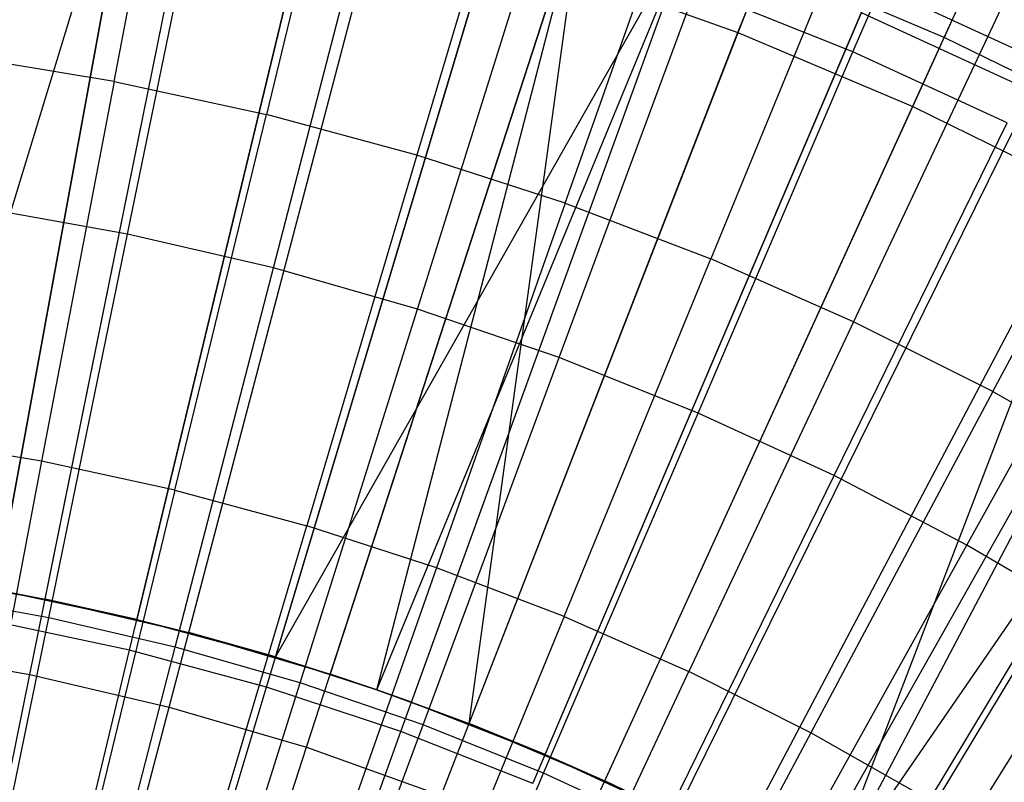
# Model space of a CAD drawing. Extents: x 0.1 to 12.1, y -6 to 6.
# Tile 224 of 256: x 6.249 to 6.63, y 0.908 to 1.203. Entities that reach past the tile are written whole.
import ezdxf

# ---------------------------------------------------------------- set-up
doc = ezdxf.new("R2010")
doc.units = 0
doc.header["$LTSCALE"] = 2.54
doc.layers.get('0').update_dxf_attribs({"linetype": 'CONTINUOUS'})

# ---------------------------------------------------------------- blocks, each defined once
blk = doc.blocks.new('DROPS_COLOR_B-11195_STL')
at = {"color": 0}
for p, q in [((6.5266, 1.19845, 2.00512), (6.63979, 1.48917, 2.1004)), ((6.5266, 1.19845, 2.00512), (6.63979, 1.48917, 2.1004)), ((6.60647, 1.1966, 13.37336), (6.73587, 1.47994, 13.27646)), ((6.60647, 1.1966, 13.37336), (6.73587, 1.47994, 13.27646)), ((6.59425, 1.16985, 2.00512), (6.72386, 1.45364, 2.1004)), ((6.59425, 1.16985, 2.00512), (6.72386, 1.45364, 2.1004)), ((6.57113, 1.19097, 13.64441), (6.63126, 1.33111, 13.59504)), ((6.57113, 1.19097, 13.64441), (6.63126, 1.33111, 13.59504)), ((6.28506, 1.17958, 13.75643), (6.31316, 1.32693, 13.71107)), ((6.28506, 1.17958, 13.75643), (6.31316, 1.32693, 13.71107)), ((6.37951, 1.31254, 13.71107), (6.34404, 1.16679, 13.75643)), ((6.37951, 1.31254, 13.71107), (6.34404, 1.16679, 13.75643)), ((6.44506, 1.29483, 13.71107), (6.4023, 1.15104, 13.75643)), ((6.44506, 1.29483, 13.71107), (6.4023, 1.15104, 13.75643)), ((6.25842, 0.97922, 13.45288), (6.32124, 1.28928, 13.37336)), ((6.25842, 0.97922, 13.45288), (6.32124, 1.28928, 13.37336)), ((6.45971, 1.13239, 13.75643), (6.50963, 1.27384, 13.71107)), ((6.45971, 1.13239, 13.75643), (6.50963, 1.27384, 13.71107)), ((6.2903, 1.12047, 13.68953), (6.32092, 1.26948, 13.64441)), ((6.2903, 1.12047, 13.68953), (6.32092, 1.26948, 13.64441)), ((6.31399, 0.96629, 13.45288), (6.39442, 1.27226, 13.37336)), ((6.31399, 0.96629, 13.45288), (6.39442, 1.27226, 13.37336)), ((6.25249, 0.95, 1.92723), (6.3154, 1.26046, 2.00512)), ((6.25249, 0.95, 1.92723), (6.3154, 1.26046, 2.00512)), ((6.34676, 1.10737, 13.68953), (6.38489, 1.25463, 13.64441)), ((6.34676, 1.10737, 13.68953), (6.38489, 1.25463, 13.64441)), ((6.46651, 1.2511, 13.37336), (6.36874, 0.95022, 13.45288)), ((6.46651, 1.2511, 13.37336), (6.36874, 0.95022, 13.45288)), ((6.38678, 0.94417, 13.45288), (6.46651, 1.2511, 13.37336)), ((6.38678, 0.94417, 13.45288), (6.46651, 1.2511, 13.37336)), ((6.42249, 0.93104, 13.45288), (6.46651, 1.2511, 13.37336)), ((6.42249, 0.93104, 13.45288), (6.46651, 1.2511, 13.37336)), ((6.57307, 1.24965, 13.71107), (6.5161, 1.11088, 13.75643)), ((6.57307, 1.24965, 13.71107), (6.5161, 1.11088, 13.75643)), ((6.30641, 0.93746, 1.92723), (6.38694, 1.24382, 2.00512)), ((6.30641, 0.93746, 1.92723), (6.38694, 1.24382, 2.00512)), ((6.40247, 1.09143, 13.68953), (6.44801, 1.23657, 13.64441)), ((6.40247, 1.09143, 13.68953), (6.44801, 1.23657, 13.64441)), ((6.42249, 0.93104, 13.45288), (6.53727, 1.22585, 13.37336)), ((6.42249, 0.93104, 13.45288), (6.53727, 1.22585, 13.37336)), ((6.60647, 1.1966, 13.37336), (6.53727, 1.22585, 13.37336)), ((6.60647, 1.1966, 13.37336), (6.53727, 1.22585, 13.37336)), ((6.35953, 0.92186, 1.92723), (6.45742, 1.22313, 2.00512)), ((6.35953, 0.92186, 1.92723), (6.45742, 1.22313, 2.00512)), ((6.45742, 1.22313, 2.00512), (6.5266, 1.19845, 2.00512)), ((6.45742, 1.22313, 2.00512), (6.5266, 1.19845, 2.00512)), ((6.6352, 1.22229, 13.71107), (6.57134, 1.08656, 13.75643)), ((6.6352, 1.22229, 13.71107), (6.57134, 1.08656, 13.75643)), ((6.45732, 1.07268, 13.68953), (6.51015, 1.21533, 13.64441)), ((6.45732, 1.07268, 13.68953), (6.51015, 1.21533, 13.64441)), ((6.57113, 1.19097, 13.64441), (6.51015, 1.21533, 13.64441)), ((6.57113, 1.19097, 13.64441), (6.51015, 1.21533, 13.64441)), ((6.41167, 0.90326, 1.92723), (6.5266, 1.19845, 2.00512)), ((6.41167, 0.90326, 1.92723), (6.5266, 1.19845, 2.00512)), ((6.5266, 1.19845, 2.00512), (6.59425, 1.16985, 2.00512)), ((6.5266, 1.19845, 2.00512), (6.59425, 1.16985, 2.00512)), ((6.47505, 0.90883, 13.45288), (6.60647, 1.1966, 13.37336)), ((6.47505, 0.90883, 13.45288), (6.60647, 1.1966, 13.37336)), ((6.67389, 1.16345, 13.37336), (6.60647, 1.1966, 13.37336)), ((6.67389, 1.16345, 13.37336), (6.60647, 1.1966, 13.37336)), ((6.28506, 1.17958, 13.75643), (6.2255, 1.1894, 13.75643)), ((6.28506, 1.17958, 13.75643), (6.2255, 1.1894, 13.75643)), ((6.51114, 1.05118, 13.68953), (6.57113, 1.19097, 13.64441)), ((6.51114, 1.05118, 13.68953), (6.57113, 1.19097, 13.64441)), ((6.63079, 1.16356, 13.64441), (6.57113, 1.19097, 13.64441)), ((6.63079, 1.16356, 13.64441), (6.57113, 1.19097, 13.64441)), ((6.62528, 1.0595, 13.75643), (6.69589, 1.19185, 13.71107)), ((6.62528, 1.0595, 13.75643), (6.69589, 1.19185, 13.71107)), ((6.28506, 1.17958, 13.75643), (6.25701, 1.03258, 13.79774)), ((6.28506, 1.17958, 13.75643), (6.25701, 1.03258, 13.79774)), ((6.28506, 1.17958, 13.75643), (6.34404, 1.16679, 13.75643)), ((6.28506, 1.17958, 13.75643), (6.34404, 1.16679, 13.75643)), ((6.30864, 1.02137, 13.79774), (6.34404, 1.16679, 13.75643)), ((6.30864, 1.02137, 13.79774), (6.34404, 1.16679, 13.75643)), ((6.4023, 1.15104, 13.75643), (6.34404, 1.16679, 13.75643)), ((6.4023, 1.15104, 13.75643), (6.34404, 1.16679, 13.75643)), ((6.46266, 0.88171, 1.92723), (6.59425, 1.16985, 2.00512)), ((6.46266, 0.88171, 1.92723), (6.59425, 1.16985, 2.00512)), ((6.59425, 1.16985, 2.00512), (6.66017, 1.13745, 2.00512)), ((6.59425, 1.16985, 2.00512), (6.66017, 1.13745, 2.00512)), ((6.52626, 0.88365, 13.45288), (6.67389, 1.16345, 13.37336)), ((6.52626, 0.88365, 13.45288), (6.67389, 1.16345, 13.37336)), ((6.55956, 0.86526, 13.45288), (6.67389, 1.16345, 13.37336)), ((6.55956, 0.86526, 13.45288), (6.67389, 1.16345, 13.37336)), ((6.5638, 1.02699, 13.68953), (6.63079, 1.16356, 13.64441)), ((6.5638, 1.02699, 13.68953), (6.63079, 1.16356, 13.64441)), ((6.4023, 1.15104, 13.75643), (6.35965, 1.00759, 13.79774)), ((6.4023, 1.15104, 13.75643), (6.35965, 1.00759, 13.79774)), ((6.45971, 1.13239, 13.75643), (6.4023, 1.15104, 13.75643)), ((6.45971, 1.13239, 13.75643), (6.4023, 1.15104, 13.75643)), ((6.51234, 0.85729, 1.92723), (6.66017, 1.13745, 2.00512)), ((6.51234, 0.85729, 1.92723), (6.66017, 1.13745, 2.00512)), ((6.45971, 1.13239, 13.75643), (6.4099, 0.99127, 13.79774)), ((6.45971, 1.13239, 13.75643), (6.4099, 0.99127, 13.79774)), ((6.45971, 1.13239, 13.75643), (6.5161, 1.11088, 13.75643)), ((6.45971, 1.13239, 13.75643), (6.5161, 1.11088, 13.75643)), ((6.61517, 1.00015, 13.68953), (6.68899, 1.13316, 13.64441)), ((6.61517, 1.00015, 13.68953), (6.68899, 1.13316, 13.64441)), ((6.2903, 1.12047, 13.68953), (6.23325, 1.13069, 13.68953)), ((6.2903, 1.12047, 13.68953), (6.23325, 1.13069, 13.68953)), ((6.55956, 0.86526, 13.45288), (6.73931, 1.12651, 13.37336)), ((6.55956, 0.86526, 13.45288), (6.73931, 1.12651, 13.37336)), ((6.57594, 0.85559, 13.45288), (6.73931, 1.12651, 13.37336)), ((6.57594, 0.85559, 13.45288), (6.73931, 1.12651, 13.37336)), ((6.25979, 0.97199, 13.73038), (6.2903, 1.12047, 13.68953)), ((6.25979, 0.97199, 13.73038), (6.2903, 1.12047, 13.68953)), ((6.34676, 1.10737, 13.68953), (6.2903, 1.12047, 13.68953)), ((6.34676, 1.10737, 13.68953), (6.2903, 1.12047, 13.68953)), ((6.45926, 0.97244, 13.79774), (6.5161, 1.11088, 13.75643)), ((6.45926, 0.97244, 13.79774), (6.5161, 1.11088, 13.75643)), ((6.57134, 1.08656, 13.75643), (6.5161, 1.11088, 13.75643)), ((6.57134, 1.08656, 13.75643), (6.5161, 1.11088, 13.75643)), ((6.30876, 0.96063, 13.73038), (6.34676, 1.10737, 13.68953)), ((6.30876, 0.96063, 13.73038), (6.34676, 1.10737, 13.68953)), ((6.40247, 1.09143, 13.68953), (6.34676, 1.10737, 13.68953)), ((6.40247, 1.09143, 13.68953), (6.34676, 1.10737, 13.68953)), ((6.56055, 0.83006, 1.92723), (6.72413, 1.10133, 2.00512)), ((6.56055, 0.83006, 1.92723), (6.72413, 1.10133, 2.00512)), ((6.3571, 0.9468, 13.73038), (6.40247, 1.09143, 13.68953)), ((6.3571, 0.9468, 13.73038), (6.40247, 1.09143, 13.68953)), ((6.45732, 1.07268, 13.68953), (6.40247, 1.09143, 13.68953)), ((6.45732, 1.07268, 13.68953), (6.40247, 1.09143, 13.68953)), ((6.57134, 1.08656, 13.75643), (6.50761, 0.95115, 13.79774)), ((6.57134, 1.08656, 13.75643), (6.50761, 0.95115, 13.79774)), ((6.62528, 1.0595, 13.75643), (6.57134, 1.08656, 13.75643)), ((6.62528, 1.0595, 13.75643), (6.57134, 1.08656, 13.75643)), ((6.40467, 0.93053, 13.73038), (6.45732, 1.07268, 13.68953)), ((6.40467, 0.93053, 13.73038), (6.45732, 1.07268, 13.68953)), ((6.51114, 1.05118, 13.68953), (6.45732, 1.07268, 13.68953)), ((6.51114, 1.05118, 13.68953), (6.45732, 1.07268, 13.68953)), ((6.62528, 1.0595, 13.75643), (6.55484, 0.92746, 13.79774)), ((6.62528, 1.0595, 13.75643), (6.55484, 0.92746, 13.79774)), ((6.62528, 1.0595, 13.75643), (6.6778, 1.02976, 13.75643)), ((6.62528, 1.0595, 13.75643), (6.6778, 1.02976, 13.75643)), ((6.45136, 0.91188, 13.73038), (6.51114, 1.05118, 13.68953)), ((6.45136, 0.91188, 13.73038), (6.51114, 1.05118, 13.68953)), ((6.5638, 1.02699, 13.68953), (6.51114, 1.05118, 13.68953)), ((6.5638, 1.02699, 13.68953), (6.51114, 1.05118, 13.68953)), ((6.25701, 1.03258, 13.79774), (6.20488, 1.04117, 13.79774)), ((6.25701, 1.03258, 13.79774), (6.20488, 1.04117, 13.79774)), ((6.25701, 1.03258, 13.79774), (6.22904, 0.88592, 13.83503)), ((6.25701, 1.03258, 13.79774), (6.22904, 0.88592, 13.83503)), ((6.30864, 1.02137, 13.79774), (6.25701, 1.03258, 13.79774)), ((6.30864, 1.02137, 13.79774), (6.25701, 1.03258, 13.79774)), ((6.60081, 0.90143, 13.79774), (6.6778, 1.02976, 13.75643)), ((6.60081, 0.90143, 13.79774), (6.6778, 1.02976, 13.75643)), ((6.49704, 0.89089, 13.73038), (6.5638, 1.02699, 13.68953)), ((6.49704, 0.89089, 13.73038), (6.5638, 1.02699, 13.68953)), ((6.61517, 1.00015, 13.68953), (6.5638, 1.02699, 13.68953)), ((6.61517, 1.00015, 13.68953), (6.5638, 1.02699, 13.68953)), ((6.30864, 1.02137, 13.79774), (6.27333, 0.87631, 13.83503)), ((6.30864, 1.02137, 13.79774), (6.27333, 0.87631, 13.83503)), ((6.30864, 1.02137, 13.79774), (6.35965, 1.00759, 13.79774)), ((6.30864, 1.02137, 13.79774), (6.35965, 1.00759, 13.79774)), ((6.31709, 0.86448, 13.83503), (6.35965, 1.00759, 13.79774)), ((6.31709, 0.86448, 13.83503), (6.35965, 1.00759, 13.79774)), ((6.4099, 0.99127, 13.79774), (6.35965, 1.00759, 13.79774)), ((6.4099, 0.99127, 13.79774), (6.35965, 1.00759, 13.79774)), ((6.5416, 0.86762, 13.73038), (6.61517, 1.00015, 13.68953)), ((6.5416, 0.86762, 13.73038), (6.61517, 1.00015, 13.68953)), ((6.66511, 0.97075, 13.68953), (6.61517, 1.00015, 13.68953)), ((6.66511, 0.97075, 13.68953), (6.61517, 1.00015, 13.68953)), ((6.4099, 0.99127, 13.79774), (6.3602, 0.85047, 13.83503)), ((6.4099, 0.99127, 13.79774), (6.3602, 0.85047, 13.83503)), ((6.45926, 0.97244, 13.79774), (6.4099, 0.99127, 13.79774)), ((6.45926, 0.97244, 13.79774), (6.4099, 0.99127, 13.79774)), ((6.20219, 0.98895, 13.45288), (6.25842, 0.97922, 13.45288)), ((6.20219, 0.98895, 13.45288), (6.25842, 0.97922, 13.45288)), ((6.25979, 0.97199, 13.73038), (6.2103, 0.98086, 13.73038)), ((6.25979, 0.97199, 13.73038), (6.2103, 0.98086, 13.73038)), ((6.23957, 0.98285, 13.61623), (6.29391, 0.97135, 13.61623)), ((6.23957, 0.98285, 13.61623), (6.25842, 0.97922, 13.45288)), ((6.23957, 0.98285, 13.61623), (6.25842, 0.97922, 13.45288)), ((6.29391, 0.97135, 13.61623), (6.25842, 0.97922, 13.45288)), ((6.29391, 0.97135, 13.61623), (6.25842, 0.97922, 13.45288)), ((6.25842, 0.97922, 13.45288), (6.31399, 0.96629, 13.45288)), ((6.25842, 0.97922, 13.45288), (6.31399, 0.96629, 13.45288)), ((6.45926, 0.97244, 13.79774), (6.40256, 0.83432, 13.83503)), ((6.45926, 0.97244, 13.79774), (6.40256, 0.83432, 13.83503)), ((6.45926, 0.97244, 13.79774), (6.50761, 0.95115, 13.79774)), ((6.45926, 0.97244, 13.79774), (6.50761, 0.95115, 13.79774)), ((6.22938, 0.82402, 13.76702), (6.25979, 0.97199, 13.73038)), ((6.22938, 0.82402, 13.76702), (6.25979, 0.97199, 13.73038)), ((6.30876, 0.96063, 13.73038), (6.25979, 0.97199, 13.73038)), ((6.30876, 0.96063, 13.73038), (6.25979, 0.97199, 13.73038)), ((6.29391, 0.97135, 13.61623), (6.34754, 0.95685, 13.61623)), ((6.29391, 0.97135, 13.61623), (6.31399, 0.96629, 13.45288)), ((6.29391, 0.97135, 13.61623), (6.31399, 0.96629, 13.45288)), ((6.58493, 0.84211, 13.73038), (6.66511, 0.97075, 13.68953)), ((6.58493, 0.84211, 13.73038), (6.66511, 0.97075, 13.68953)), ((6.31399, 0.96629, 13.45288), (6.36874, 0.95022, 13.45288)), ((6.34754, 0.95685, 13.61623), (6.31399, 0.96629, 13.45288)), ((6.34754, 0.95685, 13.61623), (6.31399, 0.96629, 13.45288)), ((6.31399, 0.96629, 13.45288), (6.36874, 0.95022, 13.45288)), ((6.2709, 0.81438, 13.76702), (6.30876, 0.96063, 13.73038)), ((6.2709, 0.81438, 13.76702), (6.30876, 0.96063, 13.73038)), ((6.3571, 0.9468, 13.73038), (6.30876, 0.96063, 13.73038)), ((6.3571, 0.9468, 13.73038), (6.30876, 0.96063, 13.73038)), ((6.19795, 0.95944, 1.92723), (6.25249, 0.95, 1.92723)), ((6.19795, 0.95944, 1.92723), (6.25249, 0.95, 1.92723)), ((6.34754, 0.95685, 13.61623), (6.38678, 0.94417, 13.61623)), ((6.34754, 0.95685, 13.61623), (6.36874, 0.95022, 13.45288)), ((6.34754, 0.95685, 13.61623), (6.36874, 0.95022, 13.45288)), ((6.18883, 0.63579, 1.86697), (6.25249, 0.95, 1.92723)), ((6.18883, 0.63579, 1.86697), (6.25249, 0.95, 1.92723)), ((6.25249, 0.95, 1.92723), (6.30641, 0.93746, 1.92723)), ((6.25249, 0.95, 1.92723), (6.30641, 0.93746, 1.92723)), ((6.36874, 0.95022, 13.45288), (6.38678, 0.94417, 13.45288)), ((6.38678, 0.94417, 13.61623), (6.36874, 0.95022, 13.45288)), ((6.38678, 0.94417, 13.61623), (6.36874, 0.95022, 13.45288)), ((6.36874, 0.95022, 13.45288), (6.38678, 0.94417, 13.45288)), ((6.44404, 0.81606, 13.83503), (6.50761, 0.95115, 13.79774)), ((6.44404, 0.81606, 13.83503), (6.50761, 0.95115, 13.79774)), ((6.55484, 0.92746, 13.79774), (6.50761, 0.95115, 13.79774)), ((6.55484, 0.92746, 13.79774), (6.50761, 0.95115, 13.79774)), ((6.31187, 0.80266, 13.76702), (6.3571, 0.9468, 13.73038)), ((6.31187, 0.80266, 13.76702), (6.3571, 0.9468, 13.73038)), ((6.40467, 0.93053, 13.73038), (6.3571, 0.9468, 13.73038)), ((6.40467, 0.93053, 13.73038), (6.3571, 0.9468, 13.73038)), ((6.40027, 0.93939, 13.61623), (6.38678, 0.94417, 13.45288)), ((6.38678, 0.94417, 13.61623), (6.40027, 0.93939, 13.61623)), ((6.38678, 0.94417, 13.61623), (6.38678, 0.94417, 13.45288)), ((6.38678, 0.94417, 13.61623), (6.38678, 0.94417, 13.45288)), ((6.40027, 0.93939, 13.61623), (6.38678, 0.94417, 13.45288)), ((6.38678, 0.94417, 13.45288), (6.42249, 0.93104, 13.45288)), ((6.38678, 0.94417, 13.45288), (6.42249, 0.93104, 13.45288)), ((6.40027, 0.93939, 13.61623), (6.45195, 0.91903, 13.61623)), ((6.40027, 0.93939, 13.61623), (6.42249, 0.93104, 13.45288)), ((6.40027, 0.93939, 13.61623), (6.42249, 0.93104, 13.45288)), ((6.22491, 0.6274, 1.86697), (6.30641, 0.93746, 1.92723)), ((6.22491, 0.6274, 1.86697), (6.30641, 0.93746, 1.92723)), ((6.30641, 0.93746, 1.92723), (6.35953, 0.92186, 1.92723)), ((6.30641, 0.93746, 1.92723), (6.35953, 0.92186, 1.92723)), ((6.3522, 0.78887, 13.76702), (6.40467, 0.93053, 13.73038)), ((6.3522, 0.78887, 13.76702), (6.40467, 0.93053, 13.73038)), ((6.45136, 0.91188, 13.73038), (6.40467, 0.93053, 13.73038)), ((6.45136, 0.91188, 13.73038), (6.40467, 0.93053, 13.73038)), ((6.42249, 0.93104, 13.45288), (6.47505, 0.90883, 13.45288)), ((6.45195, 0.91903, 13.61623), (6.42249, 0.93104, 13.45288)), ((6.45195, 0.91903, 13.61623), (6.42249, 0.93104, 13.45288)), ((6.42249, 0.93104, 13.45288), (6.47505, 0.90883, 13.45288)), ((6.55484, 0.92746, 13.79774), (6.48456, 0.79573, 13.83503)), ((6.55484, 0.92746, 13.79774), (6.48456, 0.79573, 13.83503)), ((6.60081, 0.90143, 13.79774), (6.55484, 0.92746, 13.79774)), ((6.60081, 0.90143, 13.79774), (6.55484, 0.92746, 13.79774)), ((6.26046, 0.61696, 1.86697), (6.35953, 0.92186, 1.92723)), ((6.26046, 0.61696, 1.86697), (6.35953, 0.92186, 1.92723)), ((6.35953, 0.92186, 1.92723), (6.41167, 0.90326, 1.92723)), ((6.35953, 0.92186, 1.92723), (6.41167, 0.90326, 1.92723)), ((6.45195, 0.91903, 13.61623), (6.50242, 0.89583, 13.61623)), ((6.45195, 0.91903, 13.61623), (6.47505, 0.90883, 13.45288)), ((6.45195, 0.91903, 13.61623), (6.47505, 0.90883, 13.45288)), ((6.39179, 0.77306, 13.76702), (6.45136, 0.91188, 13.73038)), ((6.39179, 0.77306, 13.76702), (6.45136, 0.91188, 13.73038)), ((6.49704, 0.89089, 13.73038), (6.45136, 0.91188, 13.73038)), ((6.49704, 0.89089, 13.73038), (6.45136, 0.91188, 13.73038)), ((6.47505, 0.90883, 13.45288), (6.52626, 0.88365, 13.45288)), ((6.50242, 0.89583, 13.61623), (6.47505, 0.90883, 13.45288)), ((6.50242, 0.89583, 13.61623), (6.47505, 0.90883, 13.45288)), ((6.47505, 0.90883, 13.45288), (6.52626, 0.88365, 13.45288))]:
    blk.add_line(p, q, dxfattribs=at)
blk = doc.blocks.new('GROUP_1')
at = {"color": 0}
for p, q in [((6.14219, 6.98626, 11.91623), (6.23784, 7.29907, 11.85225)), ((6.14219, 6.98626, 11.91623), (6.23784, 7.29907, 11.85225)), ((6.23784, 7.29907, 11.85225), (6.17957, 6.98016, 11.91623)), ((6.23784, 7.29907, 11.85225), (6.17957, 6.98016, 11.91623)), ((6.17738, 6.96817, 0.08172), (6.23567, 7.2872, 0.14503)), ((6.17738, 6.96817, 0.08172), (6.23567, 7.2872, 0.14503)), ((6.30981, 7.28384, 11.85225), (6.23391, 6.96866, 11.91623)), ((6.30981, 7.28384, 11.85225), (6.23391, 6.96866, 11.91623)), ((6.23106, 6.95681, 0.08172), (6.30699, 7.27211, 0.14503)), ((6.23106, 6.95681, 0.08172), (6.30699, 7.27211, 0.14503)), ((6.38083, 7.26463, 11.85225), (6.28754, 6.95416, 11.91623)), ((6.38083, 7.26463, 11.85225), (6.28754, 6.95416, 11.91623)), ((6.28403, 6.94249, 0.08172), (6.37736, 7.25308, 0.14503)), ((6.28403, 6.94249, 0.08172), (6.37736, 7.25308, 0.14503)), ((6.45067, 7.24151, 11.85225), (6.28754, 6.95416, 11.91623)), ((6.45067, 7.24151, 11.85225), (6.28754, 6.95416, 11.91623)), ((6.32678, 6.94148, 11.91623), (6.45067, 7.24151, 11.85225)), ((6.32678, 6.94148, 11.91623), (6.45067, 7.24151, 11.85225)), ((6.34027, 6.9367, 11.91623), (6.45067, 7.24151, 11.85225)), ((6.34027, 6.9367, 11.91623), (6.45067, 7.24151, 11.85225)), ((6.33612, 6.92524, 0.08172), (6.44657, 7.23017, 0.14503)), ((6.33612, 6.92524, 0.08172), (6.44657, 7.23017, 0.14503)), ((6.39195, 6.91634, 11.91623), (6.51912, 7.21454, 11.85225)), ((6.39195, 6.91634, 11.91623), (6.51912, 7.21454, 11.85225)), ((6.58597, 7.18381, 11.85225), (6.51912, 7.21454, 11.85225)), ((6.58597, 7.18381, 11.85225), (6.51912, 7.21454, 11.85225)), ((6.38717, 6.90513, 0.08172), (6.51439, 7.20344, 0.14503)), ((6.38717, 6.90513, 0.08172), (6.51439, 7.20344, 0.14503)), ((6.58063, 7.17299, 0.14503), (6.51439, 7.20344, 0.14503)), ((6.58063, 7.17299, 0.14503), (6.51439, 7.20344, 0.14503)), ((6.44242, 6.89314, 11.91623), (6.58597, 7.18381, 11.85225)), ((6.44242, 6.89314, 11.91623), (6.58597, 7.18381, 11.85225)), ((6.43702, 6.88221, 0.08172), (6.58063, 7.17299, 0.14503)), ((6.43702, 6.88221, 0.08172), (6.58063, 7.17299, 0.14503)), ((6.49152, 6.86717, 11.91623), (6.651, 7.14941, 11.85225)), ((6.49152, 6.86717, 11.91623), (6.651, 7.14941, 11.85225)), ((6.49956, 6.86257, 11.91623), (6.651, 7.14941, 11.85225)), ((6.49956, 6.86257, 11.91623), (6.651, 7.14941, 11.85225)), ((6.48552, 6.85655, 0.08172), (6.64507, 7.13891, 0.14503)), ((6.48552, 6.85655, 0.08172), (6.64507, 7.13891, 0.14503)), ((6.17957, 6.98016, 11.91623), (6.23391, 6.96866, 11.91623)), ((6.23106, 6.95681, 0.08172), (6.17738, 6.96817, 0.08172)), ((6.23106, 6.95681, 0.08172), (6.17738, 6.96817, 0.08172)), ((6.23391, 6.96866, 11.91623), (6.28754, 6.95416, 11.91623)), ((6.15443, 6.6386, 0.03637), (6.23106, 6.95681, 0.08172)), ((6.15443, 6.6386, 0.03637), (6.23106, 6.95681, 0.08172)), ((6.28403, 6.94249, 0.08172), (6.23106, 6.95681, 0.08172)), ((6.28403, 6.94249, 0.08172), (6.23106, 6.95681, 0.08172)), ((6.28754, 6.95416, 11.91623), (6.32678, 6.94148, 11.91623)), ((6.18983, 6.62902, 0.03637), (6.28403, 6.94249, 0.08172)), ((6.18983, 6.62902, 0.03637), (6.28403, 6.94249, 0.08172)), ((6.33612, 6.92524, 0.08172), (6.28403, 6.94249, 0.08172)), ((6.33612, 6.92524, 0.08172), (6.28403, 6.94249, 0.08172)), ((6.32678, 6.94148, 11.91623), (6.34027, 6.9367, 11.91623)), ((6.34027, 6.9367, 11.91623), (6.39195, 6.91634, 11.91623)), ((6.22464, 6.6175, 0.03637), (6.33612, 6.92524, 0.08172)), ((6.22464, 6.6175, 0.03637), (6.33612, 6.92524, 0.08172)), ((6.38717, 6.90513, 0.08172), (6.33612, 6.92524, 0.08172)), ((6.38717, 6.90513, 0.08172), (6.33612, 6.92524, 0.08172)), ((6.39195, 6.91634, 11.91623), (6.44242, 6.89314, 11.91623))]:
    blk.add_line(p, q, dxfattribs=at)
blk.add_blockref('DROPS_COLOR_B-11195_STL', (-0.06, 5.99731, -1.7), dxfattribs=at)

msp = doc.modelspace()

# ---------------------------------------------------------------- block references
at = {"color": 0}
msp.add_blockref('GROUP_1', (0.06, -5.99731, 1.7), dxfattribs=at)

doc.saveas('drawing.dxf')
